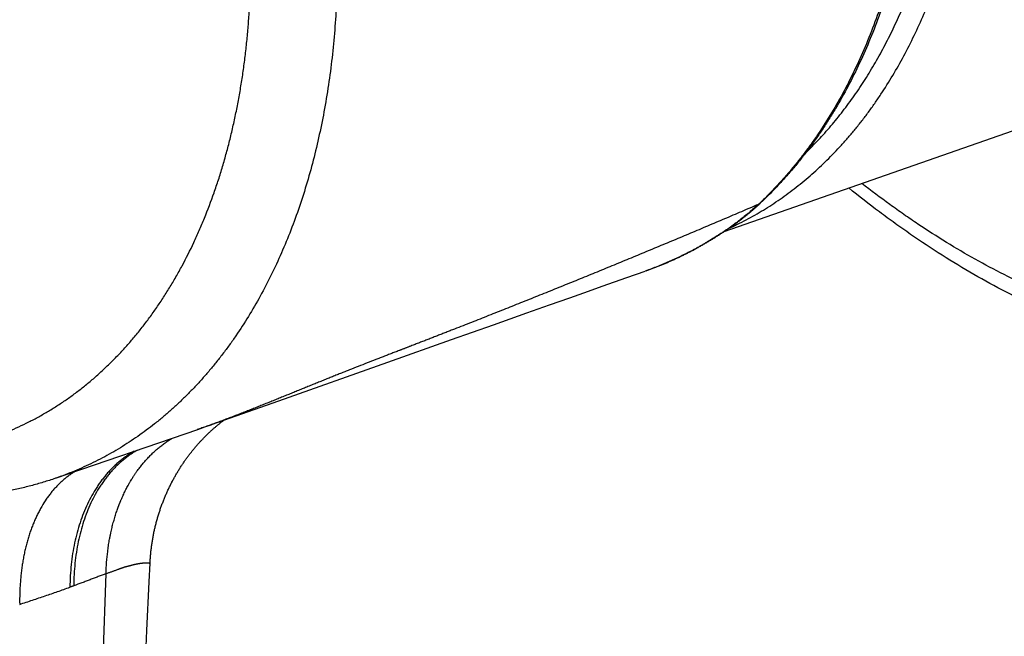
# Model space of a CAD drawing. Header units: millimetres. Extents: x -80 to 507, y -62 to 325.
# Tile 8 of 26: x 131 to 162, y 3 to 22. Entities that reach past the tile are written whole.
import ezdxf

# ---------------------------------------------------------------- set-up
doc = ezdxf.new("R2010")
doc.units = ezdxf.units.MM
doc.header["$LTSCALE"] = 23.1
doc.layers.get('0').update_dxf_attribs({"linetype": 'CONTINUOUS'})

msp = doc.modelspace()

# ---------------------------------------------------------------- linework, layer by layer
at = {"color": 7, "linetype": 'CONTINUOUS'}
for p, q in [((152.82, 15.318), (171.97, 21.992)), ((153.093, 15.506), (153.125, 15.529)), ((153.125, 15.529), (153.155, 15.551)), ((153.155, 15.551), (153.184, 15.572)), ((153.184, 15.572), (153.211, 15.592)), ((153.211, 15.592), (153.237, 15.611)), ((153.237, 15.611), (153.262, 15.63)), ((153.262, 15.63), (153.298, 15.656)), ((153.298, 15.656), (153.332, 15.682)), ((153.332, 15.682), (153.359, 15.702)), ((153.06, 15.483), (153.093, 15.506)), ((149.742, 13.861), (150.327, 14.067)), ((150.355, 14.077), (150.327, 14.067)), ((148.973, 13.59), (149.363, 13.727)), ((149.363, 13.727), (149.742, 13.861)), ((147.952, 13.229), (148.54, 13.437)), ((148.54, 13.437), (148.973, 13.59)), ((147.307, 13.001), (147.952, 13.229)), ((145.54, 12.377), (146.596, 12.75)), ((146.596, 12.75), (147.307, 13.001)), ((144.217, 11.908), (145.54, 12.377)), ((142.208, 11.197), (144.217, 11.908)), ((138.774, 9.98), (142.208, 11.197)), ((136.648, 9.226), (138.774, 9.98)), ((136.968, 9.312), (136.987, 9.326)), ((136.987, 9.326), (137.005, 9.34)), ((137.005, 9.34), (137.022, 9.353)), ((137.022, 9.353), (137.038, 9.364)), ((131.726, 7.534), (136.216, 9.075)), ((136.216, 9.075), (136.331, 9.115)), ((136.331, 9.115), (136.44, 9.153)), ((136.44, 9.153), (136.537, 9.187)), ((136.537, 9.187), (136.645, 9.225)), ((136.592, 8.992), (136.611, 9.009)), ((136.611, 9.009), (136.629, 9.026)), ((136.629, 9.026), (136.648, 9.043)), ((136.648, 9.043), (136.666, 9.059)), ((136.666, 9.059), (136.684, 9.075)), ((136.684, 9.075), (136.701, 9.091)), ((136.701, 9.091), (136.719, 9.106)), ((136.719, 9.106), (136.736, 9.121)), ((136.736, 9.121), (136.753, 9.136)), ((136.753, 9.136), (136.769, 9.15)), ((136.769, 9.15), (136.786, 9.164)), ((136.786, 9.164), (136.802, 9.178)), ((136.802, 9.178), (136.818, 9.192)), ((136.818, 9.192), (136.834, 9.205)), ((136.834, 9.205), (136.85, 9.218)), ((136.85, 9.218), (136.865, 9.23)), ((136.865, 9.23), (136.881, 9.243)), ((136.881, 9.243), (136.896, 9.255)), ((136.896, 9.255), (136.911, 9.267)), ((136.911, 9.267), (136.925, 9.278)), ((136.925, 9.278), (136.94, 9.29)), ((136.94, 9.29), (136.954, 9.301)), ((136.954, 9.301), (136.968, 9.312)), ((136.295, 8.693), (136.309, 8.708)), ((136.309, 8.708), (136.324, 8.723)), ((136.324, 8.723), (136.338, 8.739)), ((136.338, 8.739), (136.352, 8.754)), ((136.352, 8.754), (136.366, 8.768)), ((136.366, 8.768), (136.38, 8.783)), ((136.38, 8.783), (136.394, 8.797)), ((136.394, 8.797), (136.408, 8.812)), ((136.408, 8.812), (136.422, 8.826)), ((136.422, 8.826), (136.435, 8.839)), ((136.435, 8.839), (136.449, 8.853)), ((136.449, 8.853), (136.462, 8.867)), ((136.462, 8.867), (136.476, 8.88)), ((136.476, 8.88), (136.489, 8.893)), ((136.489, 8.893), (136.502, 8.906)), ((136.502, 8.906), (136.515, 8.919)), ((136.515, 8.919), (136.528, 8.931)), ((136.528, 8.931), (136.541, 8.944)), ((136.541, 8.944), (136.554, 8.956)), ((136.554, 8.956), (136.573, 8.974)), ((136.573, 8.974), (136.592, 8.992)), ((136.027, 8.38), (136.042, 8.399)), ((136.042, 8.399), (136.057, 8.418)), ((136.057, 8.418), (136.073, 8.436)), ((136.073, 8.436), (136.088, 8.455)), ((136.088, 8.455), (136.103, 8.473)), ((136.103, 8.473), (136.118, 8.491)), ((136.118, 8.491), (136.133, 8.509)), ((136.133, 8.509), (136.148, 8.527)), ((136.148, 8.527), (136.163, 8.544)), ((136.163, 8.544), (136.178, 8.561)), ((136.178, 8.561), (136.193, 8.579)), ((136.193, 8.579), (136.208, 8.595)), ((136.208, 8.595), (136.222, 8.612)), ((136.222, 8.612), (136.237, 8.629)), ((136.237, 8.629), (136.252, 8.645)), ((136.252, 8.645), (136.266, 8.661)), ((136.266, 8.661), (136.281, 8.677)), ((136.281, 8.677), (136.295, 8.693)), ((135.797, 8.071), (135.812, 8.093)), ((135.812, 8.093), (135.827, 8.114)), ((135.827, 8.114), (135.843, 8.136)), ((135.843, 8.136), (135.858, 8.157)), ((135.858, 8.157), (135.873, 8.179)), ((135.873, 8.179), (135.889, 8.2)), ((135.889, 8.2), (135.904, 8.22)), ((135.904, 8.22), (135.92, 8.241)), ((135.92, 8.241), (135.935, 8.261)), ((135.935, 8.261), (135.95, 8.282)), ((135.95, 8.282), (135.966, 8.302)), ((135.966, 8.302), (135.981, 8.322)), ((135.981, 8.322), (135.996, 8.341)), ((135.996, 8.341), (136.012, 8.361)), ((136.012, 8.361), (136.027, 8.38)), ((135.586, 7.745), (135.6, 7.77)), ((135.6, 7.77), (135.615, 7.794)), ((135.615, 7.794), (135.63, 7.818)), ((135.63, 7.818), (135.645, 7.842)), ((135.645, 7.842), (135.66, 7.865)), ((135.66, 7.865), (135.675, 7.889)), ((135.675, 7.889), (135.69, 7.912)), ((135.69, 7.912), (135.705, 7.935)), ((135.705, 7.935), (135.72, 7.958)), ((135.72, 7.958), (135.736, 7.981)), ((135.736, 7.981), (135.751, 8.004)), ((135.751, 8.004), (135.766, 8.026)), ((135.766, 8.026), (135.781, 8.049)), ((135.781, 8.049), (135.797, 8.071)), ((135.414, 7.442), (135.428, 7.468)), ((135.428, 7.468), (135.442, 7.494)), ((135.442, 7.494), (135.456, 7.52)), ((135.456, 7.52), (135.47, 7.545)), ((135.47, 7.545), (135.484, 7.571)), ((135.484, 7.571), (135.498, 7.596)), ((135.498, 7.596), (135.513, 7.622)), ((135.513, 7.622), (135.527, 7.647)), ((135.527, 7.647), (135.542, 7.672)), ((135.542, 7.672), (135.556, 7.696)), ((135.556, 7.696), (135.571, 7.721)), ((135.571, 7.721), (135.586, 7.745)), ((135.262, 7.133), (135.274, 7.16)), ((135.274, 7.16), (135.287, 7.188)), ((135.287, 7.188), (135.3, 7.215)), ((135.3, 7.215), (135.313, 7.242)), ((135.313, 7.242), (135.326, 7.269)), ((135.326, 7.269), (135.339, 7.296)), ((135.339, 7.296), (135.353, 7.323)), ((135.353, 7.323), (135.366, 7.349)), ((135.366, 7.349), (135.38, 7.376)), ((135.4, 7.416), (135.414, 7.442)), ((135.13, 6.823), (135.142, 6.851)), ((135.142, 6.851), (135.153, 6.88)), ((135.153, 6.88), (135.165, 6.909)), ((135.165, 6.909), (135.176, 6.937)), ((135.176, 6.937), (135.188, 6.965)), ((135.188, 6.965), (135.2, 6.993)), ((135.2, 6.993), (135.212, 7.021)), ((135.212, 7.021), (135.224, 7.049)), ((135.224, 7.049), (135.237, 7.077)), ((135.237, 7.077), (135.249, 7.105)), ((135.249, 7.105), (135.262, 7.133)), ((135.014, 6.501), (135.024, 6.531)), ((135.024, 6.531), (135.034, 6.561)), ((135.034, 6.561), (135.044, 6.59)), ((135.044, 6.59), (135.054, 6.62)), ((135.054, 6.62), (135.065, 6.649)), ((135.065, 6.649), (135.075, 6.678)), ((135.075, 6.678), (135.086, 6.707)), ((135.086, 6.707), (135.097, 6.736)), ((135.097, 6.736), (135.108, 6.765)), ((135.108, 6.765), (135.119, 6.794)), ((135.119, 6.794), (135.13, 6.823)), ((134.924, 6.201), (134.932, 6.232)), ((134.932, 6.232), (134.94, 6.262)), ((134.94, 6.262), (134.949, 6.292)), ((134.949, 6.292), (134.958, 6.322)), ((134.958, 6.322), (134.967, 6.352)), ((134.967, 6.352), (134.976, 6.382)), ((134.976, 6.382), (134.985, 6.412)), ((134.985, 6.412), (134.995, 6.442)), ((134.995, 6.442), (135.004, 6.472)), ((135.004, 6.472), (135.014, 6.501)), ((134.848, 5.895), (134.855, 5.926)), ((134.855, 5.926), (134.862, 5.956)), ((134.862, 5.956), (134.869, 5.987)), ((134.869, 5.987), (134.876, 6.018)), ((134.876, 6.018), (134.884, 6.049)), ((134.884, 6.049), (134.891, 6.079)), ((134.891, 6.079), (134.899, 6.11)), ((134.899, 6.11), (134.907, 6.14)), ((134.907, 6.14), (134.915, 6.171)), ((134.915, 6.171), (134.924, 6.201)), ((134.787, 5.583), (134.793, 5.614)), ((134.793, 5.614), (134.798, 5.646)), ((134.798, 5.646), (134.804, 5.677)), ((134.804, 5.677), (134.81, 5.708)), ((134.81, 5.708), (134.816, 5.739)), ((134.816, 5.739), (134.822, 5.771)), ((134.822, 5.771), (134.828, 5.802)), ((134.828, 5.802), (134.834, 5.833)), ((134.834, 5.833), (134.841, 5.864)), ((134.841, 5.864), (134.848, 5.895)), ((134.743, 5.268), (134.747, 5.3)), ((134.747, 5.3), (134.751, 5.331)), ((134.751, 5.331), (134.755, 5.363)), ((134.755, 5.363), (134.759, 5.394)), ((134.759, 5.394), (134.763, 5.426)), ((134.763, 5.426), (134.768, 5.457)), ((134.768, 5.457), (134.772, 5.489)), ((134.772, 5.489), (134.777, 5.52)), ((134.777, 5.52), (134.782, 5.552)), ((134.782, 5.552), (134.787, 5.583)), ((134.715, 4.95), (134.717, 4.982)), ((134.717, 4.982), (134.719, 5.014)), ((134.719, 5.014), (134.722, 5.046)), ((134.722, 5.046), (134.724, 5.078)), ((134.724, 5.078), (134.727, 5.109)), ((134.727, 5.109), (134.73, 5.141)), ((134.73, 5.141), (134.733, 5.173)), ((134.733, 5.173), (134.736, 5.205)), ((134.736, 5.205), (134.739, 5.236)), ((134.739, 5.236), (134.743, 5.268)), ((134.682, 4.273), (134.71, 4.855)), ((134.71, 4.855), (134.711, 4.886)), ((134.711, 4.886), (134.713, 4.918)), ((134.713, 4.918), (134.715, 4.95))]:
    msp.add_line(p, q, dxfattribs=at)
at = {"color": 9, "linetype": 'CONTINUOUS'}
msp.add_line((131.122, -59.729), (133.324, 4.531), dxfattribs=at)
at = {"color": 7, "linetype": 'CONTINUOUS'}
for points in [[(153.359, 15.702), (153.376, 15.715), (153.393, 15.728), (153.409, 15.74), (153.426, 15.753), (153.442, 15.766), (153.458, 15.779), (153.475, 15.792), (153.491, 15.805), (153.507, 15.818), (153.524, 15.831), (153.54, 15.844), (153.556, 15.857), (153.572, 15.87), (153.589, 15.884), (153.605, 15.897), (153.621, 15.91), (153.637, 15.924), (153.653, 15.937), (153.669, 15.951), (153.685, 15.965), (153.701, 15.978), (153.717, 15.992), (153.733, 16.006), (153.749, 16.02), (153.765, 16.034), (153.781, 16.048), (153.797, 16.062), (153.813, 16.076), (153.829, 16.09), (153.845, 16.104), (153.86, 16.118), (153.876, 16.132), (153.892, 16.147), (153.907, 16.161), (153.923, 16.176), (153.939, 16.19), (153.954, 16.204)], [(150.355, 14.077), (150.382, 14.087), (150.409, 14.096), (150.436, 14.106), (150.463, 14.116), (150.49, 14.126), (150.518, 14.136), (150.545, 14.146), (150.572, 14.157), (150.6, 14.167), (150.627, 14.178), (150.654, 14.188), (150.682, 14.199), (150.709, 14.21), (150.737, 14.221), (150.764, 14.232), (150.792, 14.243), (150.819, 14.254), (150.846, 14.265), (150.873, 14.276), (150.9, 14.287), (150.927, 14.298), (150.954, 14.31), (150.981, 14.321), (151.007, 14.332), (151.033, 14.343), (151.06, 14.355), (151.086, 14.366), (151.113, 14.378), (151.139, 14.389), (151.165, 14.401), (151.192, 14.413), (151.218, 14.425), (151.244, 14.437), (151.27, 14.449), (151.297, 14.461), (151.323, 14.473), (151.349, 14.485), (151.375, 14.498), (151.401, 14.51), (151.427, 14.522), (151.453, 14.535), (151.479, 14.547), (151.505, 14.56), (151.531, 14.573), (151.557, 14.586), (151.583, 14.599), (151.609, 14.611), (151.635, 14.624), (151.661, 14.637), (151.686, 14.651), (151.712, 14.664), (151.738, 14.677), (151.763, 14.69), (151.789, 14.704), (151.815, 14.717), (151.84, 14.731), (151.866, 14.745), (151.892, 14.758), (151.917, 14.772), (151.943, 14.786), (151.968, 14.8), (151.994, 14.814), (152.019, 14.828), (152.044, 14.842), (152.07, 14.856), (152.095, 14.871), (152.12, 14.885), (152.145, 14.899), (152.17, 14.914), (152.195, 14.928), (152.22, 14.943), (152.245, 14.957), (152.27, 14.972), (152.295, 14.987), (152.32, 15.001), (152.345, 15.016), (152.37, 15.031), (152.395, 15.046), (152.419, 15.061), (152.444, 15.077), (152.469, 15.092), (152.494, 15.107), (152.519, 15.123), (152.543, 15.138), (152.568, 15.154), (152.593, 15.169), (152.618, 15.185), (152.642, 15.201), (152.667, 15.217), (152.692, 15.233), (152.717, 15.249), (152.741, 15.266), (152.766, 15.282), (152.791, 15.298), (152.815, 15.315), (152.839, 15.331), (152.863, 15.347), (152.886, 15.362), (152.908, 15.377), (152.929, 15.392), (152.949, 15.406), (152.969, 15.419), (152.988, 15.432), (153.007, 15.445), (153.025, 15.458), (153.06, 15.483)], [(135.38, 7.376), (135.393, 7.402), (135.4, 7.416)], [(133.999, -10.459), (134.13, -7.618), (134.197, -6.178), (134.265, -4.725), (134.333, -3.259), (134.401, -1.78), (134.471, -0.287), (134.541, 1.219), (134.611, 2.739), (134.682, 4.273)]]:
    msp.add_lwpolyline(points, dxfattribs=at)
for points, knots in [([(134.554, 58.193), (134.665, 58.232), (134.888, 58.307), (135.226, 58.408), (135.568, 58.497), (135.913, 58.575), (136.262, 58.642), (136.613, 58.698), (136.967, 58.741), (137.324, 58.774), (137.683, 58.795), (138.045, 58.804), (138.408, 58.802), (138.773, 58.789), (139.14, 58.764), (139.509, 58.728), (139.879, 58.68), (140.25, 58.621), (140.621, 58.551), (140.994, 58.469), (141.367, 58.376), (141.867, 58.237), (142.492, 58.034), (143.112, 57.797), (143.606, 57.586), (143.978, 57.417), (144.349, 57.236), (144.718, 57.045), (145.087, 56.844), (145.578, 56.561), (146.064, 56.258), (146.544, 55.936), (147.025, 55.599), (147.621, 55.153), (148.321, 54.582), (149.01, 53.974), (149.685, 53.33), (150.346, 52.653), (150.991, 51.942), (151.618, 51.2), (152.227, 50.428), (152.816, 49.627), (153.385, 48.799), (153.931, 47.946), (154.455, 47.07), (154.955, 46.171), (155.429, 45.253), (155.878, 44.316), (156.3, 43.363), (156.695, 42.395), (157.06, 41.415), (157.397, 40.424), (157.704, 39.424), (157.981, 38.417), (158.226, 37.406), (158.441, 36.392), (158.623, 35.377), (158.773, 34.364), (158.89, 33.354), (158.975, 32.349), (159.027, 31.351), (159.045, 30.363), (159.031, 29.385), (158.983, 28.421), (158.903, 27.472), (158.789, 26.539), (158.643, 25.626), (158.464, 24.732), (158.253, 23.861), (158.011, 23.014), (157.737, 22.193), (157.432, 21.398), (157.097, 20.633), (156.732, 19.897), (156.403, 19.309), (156.125, 18.854), (155.91, 18.524), (155.689, 18.202), (155.461, 17.889), (155.226, 17.584), (154.985, 17.289), (154.737, 17.004), (154.483, 16.727), (154.222, 16.461), (154.044, 16.289), (153.954, 16.204)], [0, 0, 0, 0, 0.00612, 0.012242, 0.018371, 0.024511, 0.030664, 0.036835, 0.043026, 0.049241, 0.055483, 0.061756, 0.068062, 0.074405, 0.080787, 0.087211, 0.09368, 0.100196, 0.106761, 0.113378, 0.120048, 0.126774, 0.140398, 0.154263, 0.161289, 0.168379, 0.175533, 0.182753, 0.190037, 0.197388, 0.212287, 0.219837, 0.227453, 0.24288, 0.258567, 0.274508, 0.290695, 0.307119, 0.323771, 0.340637, 0.357706, 0.374962, 0.392391, 0.409975, 0.427699, 0.445543, 0.463491, 0.481522, 0.499617, 0.517757, 0.535922, 0.554092, 0.572246, 0.590365, 0.608429, 0.626419, 0.644314, 0.662097, 0.67975, 0.697254, 0.714594, 0.731754, 0.748718, 0.765473, 0.782006, 0.798307, 0.814365, 0.830173, 0.845724, 0.861014, 0.876039, 0.890798, 0.905295, 0.919531, 0.933513, 0.940412, 0.947251, 0.954031, 0.960754, 0.967422, 0.974036, 0.980598, 0.987112, 0.993578, 1, 1, 1, 1]), ([(164.777, 12.082), (164.605, 12.142), (164.261, 12.267), (163.747, 12.468), (163.234, 12.683), (162.549, 12.988), (161.696, 13.406), (160.684, 13.958), (159.681, 14.564), (158.857, 15.109), (158.204, 15.571), (157.549, 16.052), (157.068, 16.429), (156.75, 16.688)], [0, 0, 0, 0, 0.058832, 0.118127, 0.177894, 0.23814, 0.36009, 0.484028, 0.609983, 0.737966, 0.802721, 0.867982, 1, 1, 1, 1]), ([(131.726, 7.534), (131.598, 7.49), (131.341, 7.407), (130.951, 7.296), (130.557, 7.199), (130.292, 7.143), (130.159, 7.118)], [0, 0, 0, 0, 0.249721, 0.499559, 0.749618, 1, 1, 1, 1])]:
    msp.add_open_spline(points, degree=3, knots=knots, dxfattribs=at)
at = {"color": 9, "linetype": 'CONTINUOUS'}
for points, knots in [([(134.554, 58.193), (134.664, 58.232), (134.884, 58.305), (135.217, 58.405), (135.555, 58.493), (135.896, 58.57), (136.239, 58.636), (136.586, 58.69), (136.936, 58.734), (137.289, 58.765), (137.644, 58.786), (138.001, 58.795), (138.361, 58.793), (138.722, 58.779), (139.085, 58.754), (139.45, 58.718), (139.817, 58.67), (140.184, 58.611), (140.553, 58.541), (140.922, 58.459), (141.293, 58.367), (141.663, 58.263), (142.035, 58.148), (142.532, 57.979), (143.153, 57.74), (143.894, 57.412), (144.632, 57.04), (145.365, 56.627), (146.091, 56.173), (146.811, 55.679), (147.521, 55.145), (148.221, 54.573), (148.909, 53.965), (149.584, 53.32), (150.245, 52.641), (150.889, 51.929), (151.517, 51.185), (152.126, 50.411), (152.716, 49.608), (153.285, 48.779), (153.833, 47.923), (154.357, 47.044), (154.857, 46.144), (155.333, 45.222), (155.782, 44.283), (156.205, 43.327), (156.6, 42.357), (156.967, 41.373), (157.304, 40.38), (157.612, 39.377), (157.889, 38.368), (158.135, 37.354), (158.35, 36.338), (158.533, 35.32), (158.683, 34.305), (158.801, 33.292), (158.886, 32.285), (158.938, 31.286), (158.957, 30.296), (158.943, 29.317), (158.895, 28.352), (158.815, 27.402), (158.702, 26.469), (158.556, 25.555), (158.378, 24.662), (158.167, 23.791), (157.925, 22.945), (157.653, 22.125), (157.349, 21.333), (157.015, 20.57), (156.653, 19.837), (156.261, 19.137), (155.91, 18.579), (155.616, 18.151), (155.389, 17.84), (155.156, 17.538), (154.917, 17.245), (154.671, 16.962), (154.419, 16.688), (154.162, 16.424), (153.985, 16.253), (153.896, 16.17)], [0, 0, 0, 0, 0.006047, 0.012097, 0.018155, 0.024223, 0.030307, 0.036408, 0.042532, 0.048681, 0.05486, 0.061071, 0.067317, 0.073602, 0.079929, 0.086301, 0.09272, 0.099189, 0.10571, 0.112286, 0.118918, 0.125608, 0.132359, 0.139171, 0.152985, 0.167061, 0.181405, 0.196022, 0.210913, 0.226079, 0.241517, 0.257222, 0.273189, 0.289409, 0.305873, 0.32257, 0.339486, 0.35661, 0.373925, 0.391415, 0.409066, 0.426857, 0.444772, 0.462792, 0.480896, 0.499066, 0.517282, 0.535522, 0.553767, 0.571997, 0.59019, 0.608327, 0.626388, 0.644353, 0.662203, 0.679921, 0.697486, 0.714884, 0.732097, 0.74911, 0.765908, 0.78248, 0.798813, 0.814896, 0.830722, 0.846283, 0.861574, 0.876591, 0.891333, 0.905801, 0.919999, 0.933932, 0.947608, 0.954353, 0.961038, 0.967666, 0.974236, 0.980753, 0.987217, 0.993632, 1, 1, 1, 1]), ([(152.955, 15.409), (153.049, 15.452), (153.236, 15.541), (153.513, 15.682), (153.786, 15.832), (154.056, 15.991), (154.321, 16.158), (154.583, 16.334), (154.84, 16.519), (155.093, 16.711), (155.342, 16.912), (155.586, 17.121), (155.826, 17.338), (156.061, 17.563), (156.291, 17.796), (156.517, 18.037), (156.737, 18.286), (156.953, 18.542), (157.163, 18.806), (157.368, 19.077), (157.568, 19.355), (157.829, 19.737), (158.14, 20.233), (158.491, 20.853), (158.818, 21.499), (159.121, 22.17), (159.401, 22.865), (159.656, 23.583), (159.886, 24.322), (160.091, 25.082), (160.27, 25.862), (160.424, 26.659), (160.551, 27.473), (160.652, 28.302), (160.726, 29.145), (160.774, 30.001), (160.795, 30.867), (160.789, 31.744), (160.756, 32.629), (160.697, 33.52), (160.611, 34.417), (160.499, 35.318), (160.36, 36.222), (160.196, 37.126), (160.005, 38.029), (159.79, 38.931), (159.549, 39.829), (159.283, 40.722), (158.993, 41.609), (158.68, 42.488), (158.343, 43.357), (157.983, 44.215), (157.601, 45.062), (157.198, 45.894), (156.774, 46.712), (156.329, 47.513), (155.866, 48.297), (155.383, 49.062), (154.883, 49.806), (154.366, 50.529), (153.832, 51.23), (153.284, 51.907), (152.721, 52.559), (152.144, 53.185), (151.555, 53.784), (150.954, 54.355), (150.343, 54.897), (149.722, 55.409), (149.092, 55.891), (148.455, 56.342), (147.812, 56.76), (147.163, 57.145), (146.509, 57.497), (145.853, 57.815), (145.194, 58.098), (144.75, 58.265), (144.528, 58.342)], [0, 0, 0, 0, 0.005961, 0.011934, 0.017922, 0.023929, 0.029957, 0.036009, 0.042088, 0.048197, 0.054337, 0.060513, 0.066725, 0.072977, 0.079271, 0.085608, 0.091991, 0.098421, 0.104901, 0.111432, 0.118015, 0.124652, 0.138092, 0.151761, 0.165665, 0.17981, 0.194198, 0.208832, 0.223711, 0.238833, 0.254195, 0.269792, 0.285618, 0.301666, 0.317928, 0.334394, 0.351054, 0.367896, 0.38491, 0.402081, 0.419396, 0.436841, 0.454402, 0.472064, 0.48981, 0.507625, 0.525493, 0.543398, 0.561323, 0.579252, 0.597168, 0.615054, 0.632895, 0.650673, 0.668374, 0.685981, 0.703479, 0.720853, 0.73809, 0.755174, 0.772093, 0.788835, 0.805388, 0.821741, 0.837885, 0.85381, 0.869508, 0.884974, 0.900202, 0.915188, 0.92993, 0.944427, 0.958679, 0.972689, 0.98646, 1, 1, 1, 1]), ([(155.381, 17.786), (155.451, 17.853), (155.589, 17.99), (155.791, 18.201), (155.989, 18.418), (156.25, 18.717), (156.565, 19.106), (156.924, 19.596), (157.267, 20.108), (157.592, 20.643), (157.898, 21.2), (158.186, 21.777), (158.454, 22.375), (158.703, 22.992), (158.933, 23.628), (159.142, 24.282), (159.331, 24.952), (159.5, 25.638), (159.647, 26.339), (159.774, 27.054), (159.879, 27.783), (159.963, 28.523), (160.026, 29.274), (160.067, 30.036), (160.086, 30.806), (160.084, 31.584), (160.06, 32.369), (160.015, 33.16), (159.948, 33.956), (159.859, 34.756), (159.75, 35.558), (159.619, 36.361), (159.467, 37.165), (159.295, 37.968), (159.101, 38.77), (158.888, 39.568), (158.655, 40.363), (158.402, 41.153), (158.129, 41.936), (157.838, 42.712), (157.528, 43.481), (157.2, 44.239), (156.854, 44.988), (156.491, 45.725), (156.111, 46.45), (155.715, 47.162), (155.304, 47.859), (154.877, 48.541), (154.436, 49.207), (153.981, 49.856), (153.512, 50.487), (153.031, 51.1), (152.538, 51.692), (152.033, 52.265), (151.518, 52.816), (150.992, 53.345), (150.458, 53.851), (149.915, 54.334), (149.364, 54.794), (148.806, 55.228), (148.241, 55.637), (147.671, 56.021), (147.097, 56.378), (146.518, 56.708), (145.936, 57.011), (145.352, 57.287), (144.766, 57.534), (144.372, 57.682), (144.175, 57.75)], [0, 0, 0, 0, 0.006141, 0.01232, 0.018539, 0.024799, 0.037448, 0.050278, 0.0633, 0.076521, 0.089947, 0.103584, 0.117436, 0.131503, 0.145789, 0.160293, 0.175013, 0.189948, 0.205094, 0.220446, 0.236, 0.25175, 0.267687, 0.283806, 0.300097, 0.31655, 0.333158, 0.349908, 0.366792, 0.383796, 0.40091, 0.418122, 0.435419, 0.452789, 0.470219, 0.487696, 0.505207, 0.522738, 0.540276, 0.557808, 0.57532, 0.5928, 0.610233, 0.627608, 0.64491, 0.662128, 0.679249, 0.696261, 0.713152, 0.729912, 0.746529, 0.762993, 0.779294, 0.795424, 0.811374, 0.827136, 0.842702, 0.858068, 0.873228, 0.888176, 0.90291, 0.917428, 0.931728, 0.94581, 0.959675, 0.973326, 0.986766, 1, 1, 1, 1]), ([(124.069, 51.592), (124.301, 51.511), (124.764, 51.337), (125.45, 51.04), (126.135, 50.707), (126.816, 50.337), (127.492, 49.931), (128.162, 49.49), (128.825, 49.016), (129.48, 48.507), (130.125, 47.966), (130.76, 47.394), (131.383, 46.791), (131.994, 46.158), (132.591, 45.497), (133.173, 44.809), (133.74, 44.094), (134.29, 43.355), (134.822, 42.591), (135.336, 41.806), (135.83, 40.999), (136.304, 40.173), (136.757, 39.329), (137.187, 38.468), (137.596, 37.592), (137.98, 36.702), (138.341, 35.8), (138.678, 34.887), (138.988, 33.966), (139.274, 33.037), (139.533, 32.102), (139.765, 31.162), (139.97, 30.221), (140.148, 29.278), (140.298, 28.336), (140.42, 27.396), (140.514, 26.46), (140.579, 25.529), (140.616, 24.606), (140.624, 23.691), (140.604, 22.787), (140.555, 21.895), (140.478, 21.015), (140.372, 20.151), (140.238, 19.303), (140.077, 18.473), (139.887, 17.662), (139.67, 16.872), (139.427, 16.104), (139.157, 15.36), (138.86, 14.64), (138.539, 13.946), (138.192, 13.278), (137.82, 12.64), (137.49, 12.13), (137.213, 11.737), (137.002, 11.452), (136.784, 11.174), (136.561, 10.905), (136.333, 10.643), (136.099, 10.39), (135.86, 10.145), (135.616, 9.908), (135.367, 9.68), (135.113, 9.461), (134.854, 9.25), (134.591, 9.049), (134.323, 8.856), (134.051, 8.672), (133.774, 8.497), (133.493, 8.331), (133.208, 8.175), (132.919, 8.028), (132.627, 7.89), (132.33, 7.761), (132.03, 7.642), (131.828, 7.569), (131.726, 7.534)], [0, 0, 0, 0, 0.01362, 0.02748, 0.041585, 0.05594, 0.070547, 0.085407, 0.100519, 0.115879, 0.131483, 0.147326, 0.163399, 0.179696, 0.196206, 0.212918, 0.229821, 0.246903, 0.264149, 0.281546, 0.299078, 0.316731, 0.334489, 0.352335, 0.370252, 0.388224, 0.406233, 0.424262, 0.442293, 0.460309, 0.478293, 0.496227, 0.514094, 0.531878, 0.549562, 0.567129, 0.584565, 0.601855, 0.618983, 0.635937, 0.652703, 0.66927, 0.685627, 0.701763, 0.717671, 0.733342, 0.74877, 0.76395, 0.77888, 0.793557, 0.807982, 0.822156, 0.836083, 0.849769, 0.863221, 0.869863, 0.876451, 0.882985, 0.889468, 0.895901, 0.902287, 0.908627, 0.914924, 0.921179, 0.927396, 0.933577, 0.939725, 0.945841, 0.95193, 0.957994, 0.964035, 0.970058, 0.976065, 0.98206, 0.988045, 0.994024, 1, 1, 1, 1]), ([(122.662, 8.981), (122.786, 8.938), (123.034, 8.855), (123.407, 8.743), (123.78, 8.644), (124.153, 8.556), (124.524, 8.481), (124.895, 8.419), (125.264, 8.369), (125.631, 8.331), (125.997, 8.307), (126.361, 8.294), (126.722, 8.294), (127.081, 8.307), (127.437, 8.333), (127.791, 8.371), (128.141, 8.421), (128.489, 8.484), (128.832, 8.56), (129.172, 8.647), (129.508, 8.748), (129.84, 8.86), (130.168, 8.985), (130.491, 9.122), (130.809, 9.271), (131.122, 9.432), (131.43, 9.605), (131.733, 9.79), (132.031, 9.986), (132.323, 10.194), (132.609, 10.413), (132.889, 10.644), (133.163, 10.886), (133.43, 11.138), (133.691, 11.402), (133.946, 11.677), (134.193, 11.961), (134.434, 12.257), (134.667, 12.562), (134.894, 12.878), (135.113, 13.203), (135.324, 13.538), (135.528, 13.882), (135.791, 14.356), (136.036, 14.845), (136.264, 15.349), (136.484, 15.869), (136.686, 16.403), (136.87, 16.949), (137, 17.368), (137.121, 17.794), (137.234, 18.226), (137.338, 18.666), (137.434, 19.112), (137.52, 19.564), (137.597, 20.021), (137.666, 20.484), (137.725, 20.953), (137.775, 21.426), (137.816, 21.904), (137.848, 22.386), (137.871, 22.873), (137.885, 23.363), (137.89, 23.856), (137.885, 24.353), (137.867, 25.022), (137.821, 25.863), (137.729, 26.878), (137.601, 27.898), (137.437, 28.921), (137.238, 29.945), (137.004, 30.967), (136.735, 31.985), (136.432, 32.996), (136.096, 33.997), (135.728, 34.988), (135.328, 35.964), (134.898, 36.923), (134.438, 37.864), (133.951, 38.784), (133.436, 39.681), (132.895, 40.553), (132.422, 41.258), (132.032, 41.808), (131.735, 42.211), (131.432, 42.607), (131.124, 42.995), (130.811, 43.374), (130.492, 43.745), (130.17, 44.107), (129.842, 44.46), (129.511, 44.803), (129.175, 45.138), (128.835, 45.463), (128.492, 45.777), (128.145, 46.082), (127.795, 46.377), (127.441, 46.661), (127.085, 46.935), (126.726, 47.198), (126.365, 47.451), (126.001, 47.692), (125.636, 47.922), (125.268, 48.141), (124.779, 48.416), (124.284, 48.669), (123.785, 48.9), (123.412, 49.061), (123.039, 49.209), (122.788, 49.301), (122.663, 49.344)], [0, 0, 0, 0, 0.00693, 0.013792, 0.020587, 0.027317, 0.033985, 0.040595, 0.047147, 0.053647, 0.060096, 0.066499, 0.072859, 0.079179, 0.085465, 0.09172, 0.097949, 0.104156, 0.110345, 0.116521, 0.12269, 0.128854, 0.13502, 0.141192, 0.147375, 0.153573, 0.159791, 0.166034, 0.172305, 0.17861, 0.184951, 0.191334, 0.197762, 0.204238, 0.210766, 0.217349, 0.22399, 0.230692, 0.237458, 0.244288, 0.251187, 0.258156, 0.265195, 0.272307, 0.286754, 0.294091, 0.301504, 0.31656, 0.324204, 0.331925, 0.339722, 0.347595, 0.355544, 0.363566, 0.371663, 0.379831, 0.38807, 0.396379, 0.404756, 0.413199, 0.421707, 0.430278, 0.438909, 0.447598, 0.456344, 0.465143, 0.482894, 0.500831, 0.518933, 0.537177, 0.555541, 0.574001, 0.592532, 0.611109, 0.629708, 0.648304, 0.666872, 0.685386, 0.703821, 0.722155, 0.740363, 0.758422, 0.77631, 0.785184, 0.794007, 0.802778, 0.811493, 0.820151, 0.828749, 0.837286, 0.845758, 0.854166, 0.862506, 0.870777, 0.878978, 0.887107, 0.895163, 0.903146, 0.911053, 0.918885, 0.926641, 0.934319, 0.941922, 0.949447, 0.956895, 0.971561, 0.978781, 0.985927, 0.992999, 1, 1, 1, 1]), ([(164.399, 12.78), (164.09, 12.888), (163.471, 13.12), (162.553, 13.513), (161.637, 13.953), (160.725, 14.439), (159.819, 14.97), (159.074, 15.448), (158.481, 15.852), (157.887, 16.274), (157.449, 16.604), (157.159, 16.83)], [0, 0, 0, 0, 0.117903, 0.237771, 0.359651, 0.48358, 0.609578, 0.737652, 0.802469, 0.867803, 1, 1, 1, 1]), ([(153.896, 16.17), (153.718, 16.093), (153.361, 15.94), (152.826, 15.712), (152.38, 15.523), (152.024, 15.373), (151.756, 15.26), (151.489, 15.148), (151.221, 15.036), (150.954, 14.924), (150.597, 14.776), (150.15, 14.59), (149.703, 14.405), (149.345, 14.258), (148.988, 14.111), (148.541, 13.929), (148.004, 13.71), (147.467, 13.493), (146.931, 13.277), (146.394, 13.062), (145.857, 12.848), (145.409, 12.671), (145.051, 12.529), (144.783, 12.424), (144.514, 12.318), (144.29, 12.23), (144.111, 12.16), (143.977, 12.108), (143.843, 12.056), (143.709, 12.003), (143.575, 11.951), (143.441, 11.899), (143.307, 11.847), (143.172, 11.795), (143.061, 11.752), (142.971, 11.717), (142.915, 11.695), (142.87, 11.678), (142.837, 11.665), (142.803, 11.652), (142.77, 11.639), (142.736, 11.626), (142.703, 11.614), (142.669, 11.601), (142.636, 11.588), (142.603, 11.575), (142.558, 11.558), (142.48, 11.528), (142.368, 11.485), (142.234, 11.433), (142.099, 11.381), (141.964, 11.329), (141.782, 11.258), (141.553, 11.169), (141.276, 11.061), (141.044, 10.969), (140.88, 10.904), (140.785, 10.867), (140.714, 10.838), (140.642, 10.81), (140.57, 10.781), (140.498, 10.752), (140.402, 10.714), (140.281, 10.665), (140.159, 10.616), (140.061, 10.576), (139.988, 10.547), (139.914, 10.517), (139.84, 10.487), (139.766, 10.457), (139.691, 10.426), (139.616, 10.396), (139.541, 10.366), (139.466, 10.335), (139.366, 10.294), (139.24, 10.243), (139.114, 10.192), (139.012, 10.15), (138.936, 10.119), (138.86, 10.089), (138.758, 10.047), (138.656, 10.006), (138.554, 9.965), (138.477, 9.934), (138.4, 9.903), (138.324, 9.872), (138.247, 9.841), (138.17, 9.811), (138.093, 9.78), (138.016, 9.749), (137.952, 9.724), (137.901, 9.704), (137.85, 9.684), (137.786, 9.658), (137.722, 9.633), (137.671, 9.613), (137.62, 9.593), (137.556, 9.569), (137.48, 9.539), (137.403, 9.51), (137.327, 9.48), (137.25, 9.451), (137.174, 9.422), (137.098, 9.394), (137.022, 9.365), (136.947, 9.337), (136.871, 9.309), (136.796, 9.281), (136.721, 9.254), (136.646, 9.227), (136.571, 9.2), (136.472, 9.165), (136.348, 9.121), (136.249, 9.087), (136.2, 9.07)], [0, 0, 0, 0, 0.030546, 0.061045, 0.091499, 0.106714, 0.121925, 0.137134, 0.152345, 0.167558, 0.182772, 0.213203, 0.243632, 0.258843, 0.27405, 0.304449, 0.33483, 0.365195, 0.395543, 0.425871, 0.456179, 0.48647, 0.501609, 0.516744, 0.531874, 0.546999, 0.554558, 0.562114, 0.569666, 0.577212, 0.584754, 0.592295, 0.599837, 0.607385, 0.614938, 0.618716, 0.622493, 0.62438, 0.626267, 0.628152, 0.630034, 0.631914, 0.63379, 0.635665, 0.637541, 0.639417, 0.641294, 0.645049, 0.652575, 0.660124, 0.667701, 0.675309, 0.682952, 0.698358, 0.713943, 0.729731, 0.737708, 0.741718, 0.745742, 0.749781, 0.753834, 0.757902, 0.761983, 0.770189, 0.778451, 0.782602, 0.786767, 0.790945, 0.795137, 0.799341, 0.803557, 0.807786, 0.812026, 0.816278, 0.820539, 0.829093, 0.837681, 0.841985, 0.846296, 0.850613, 0.854936, 0.863592, 0.867926, 0.872262, 0.876601, 0.880941, 0.88528, 0.88962, 0.893957, 0.898292, 0.902623, 0.904788, 0.906951, 0.911274, 0.915594, 0.917753, 0.91991, 0.924222, 0.92853, 0.932831, 0.937124, 0.941408, 0.945681, 0.949943, 0.95419, 0.958422, 0.96264, 0.966841, 0.971028, 0.975204, 0.979368, 0.98352, 0.991789, 1, 1, 1, 1]), ([(153.896, 16.17), (153.8, 16.08), (153.654, 15.95), (153.452, 15.785), (153.35, 15.705), (153.299, 15.666)], [0, 0, 0, 0, 0.502639, 0.751938, 1, 1, 1, 1]), ([(153.954, 16.204), (153.95, 16.201), (153.941, 16.193), (153.927, 16.184), (153.912, 16.176), (153.901, 16.172), (153.896, 16.17)], [0, 0, 0, 0, 0.246613, 0.494614, 0.745335, 1, 1, 1, 1]), ([(153.299, 15.666), (153.298, 15.666), (153.296, 15.664), (153.293, 15.662), (153.29, 15.66), (153.288, 15.658), (153.285, 15.656), (153.281, 15.653), (153.275, 15.649), (153.266, 15.642), (153.252, 15.631), (153.234, 15.618), (153.205, 15.596), (153.169, 15.57), (153.111, 15.528), (153.038, 15.475), (152.951, 15.414), (152.877, 15.363), (152.818, 15.323), (152.759, 15.283), (152.685, 15.234), (152.566, 15.157), (152.416, 15.063), (152.264, 14.971), (152.142, 14.9), (152.05, 14.848), (151.957, 14.796), (151.864, 14.746), (151.771, 14.696), (151.678, 14.648), (151.583, 14.6), (151.489, 14.553), (151.394, 14.508), (151.299, 14.463), (151.203, 14.419), (151.107, 14.376), (151.011, 14.334), (150.93, 14.3), (150.866, 14.273), (150.817, 14.253), (150.769, 14.233), (150.704, 14.207), (150.622, 14.176), (150.491, 14.126), (150.393, 14.09), (150.327, 14.067)], [0, 0, 0, 0, 0.000999, 0.001997, 0.00299, 0.003984, 0.004978, 0.005972, 0.00796, 0.011935, 0.015909, 0.023856, 0.031799, 0.047675, 0.063539, 0.095229, 0.12687, 0.158464, 0.174244, 0.190014, 0.221522, 0.25299, 0.315809, 0.378484, 0.409771, 0.441027, 0.472253, 0.50345, 0.534622, 0.565769, 0.596892, 0.627994, 0.659076, 0.69014, 0.721188, 0.752221, 0.78324, 0.814249, 0.829747, 0.845239, 0.860727, 0.876211, 0.90717, 0.938119, 1, 1, 1, 1]), ([(153.343, 15.69), (153.339, 15.687), (153.332, 15.682), (153.321, 15.676), (153.312, 15.671), (153.304, 15.668), (153.3, 15.667), (153.298, 15.666)], [0, 0, 0, 0, 0.248279, 0.497257, 0.747614, 0.873538, 1, 1, 1, 1]), ([(133.324, 4.531), (133.327, 4.648), (133.338, 4.882), (133.366, 5.172), (133.397, 5.4), (133.419, 5.541), (133.436, 5.631), (133.444, 5.673), (133.449, 5.701), (133.454, 5.728), (133.46, 5.756), (133.466, 5.783), (133.476, 5.831), (133.497, 5.926), (133.529, 6.06), (133.573, 6.218), (133.612, 6.349), (133.645, 6.451), (133.665, 6.509), (133.678, 6.547), (133.685, 6.565), (133.691, 6.584), (133.698, 6.603), (133.705, 6.622), (133.712, 6.64), (133.719, 6.659), (133.726, 6.678), (133.733, 6.696), (133.74, 6.715), (133.748, 6.733), (133.755, 6.751), (133.762, 6.77), (133.77, 6.788), (133.777, 6.806), (133.787, 6.83), (133.8, 6.861), (133.82, 6.909), (133.847, 6.968), (133.879, 7.038), (133.924, 7.131), (133.97, 7.222), (134.019, 7.312), (134.05, 7.367), (134.075, 7.41), (134.1, 7.454), (134.126, 7.496), (134.152, 7.539), (134.172, 7.57), (134.192, 7.601), (134.213, 7.632), (134.233, 7.663), (134.254, 7.694), (134.275, 7.724), (134.303, 7.764), (134.339, 7.813), (134.398, 7.89), (134.472, 7.984), (134.566, 8.093), (134.662, 8.198), (134.761, 8.298), (134.864, 8.394), (134.969, 8.485), (135.077, 8.571), (135.187, 8.653), (135.272, 8.711), (135.33, 8.747), (135.354, 8.763), (135.373, 8.774), (135.392, 8.786), (135.407, 8.795), (135.416, 8.801)], [0, 0, 0, 0, 0.071244, 0.14142, 0.176088, 0.210464, 0.227541, 0.231798, 0.236051, 0.244542, 0.248781, 0.253015, 0.261468, 0.278317, 0.311779, 0.344927, 0.377757, 0.394052, 0.410267, 0.414308, 0.418344, 0.422375, 0.426402, 0.430424, 0.434439, 0.43845, 0.442457, 0.446458, 0.450454, 0.454446, 0.458432, 0.462413, 0.466389, 0.470361, 0.474328, 0.482245, 0.490141, 0.505875, 0.52153, 0.537106, 0.568023, 0.583365, 0.59863, 0.606233, 0.613817, 0.628931, 0.636459, 0.643969, 0.651461, 0.658936, 0.666392, 0.673829, 0.68125, 0.688653, 0.703407, 0.718091, 0.747257, 0.776167, 0.804832, 0.833267, 0.86149, 0.889515, 0.917359, 0.945042, 0.972581, 0.979447, 0.986306, 0.989733, 0.993156, 1, 1, 1, 1]), ([(134.207, 8.386), (134.169, 8.364), (134.093, 8.319), (133.982, 8.246), (133.873, 8.168), (133.767, 8.085), (133.664, 7.997), (133.564, 7.904), (133.466, 7.806), (133.372, 7.703), (133.281, 7.596), (133.193, 7.484), (133.108, 7.367), (132.998, 7.205), (132.87, 6.992), (132.732, 6.721), (132.608, 6.434), (132.499, 6.134), (132.405, 5.821), (132.327, 5.495), (132.266, 5.159), (132.22, 4.813), (132.191, 4.459), (132.183, 4.22), (132.182, 4.1)], [0, 0, 0, 0, 0.026626, 0.053396, 0.080336, 0.107469, 0.13482, 0.162411, 0.190262, 0.218393, 0.246821, 0.275563, 0.304633, 0.334043, 0.393922, 0.455277, 0.518155, 0.582576, 0.648538, 0.716017, 0.784972, 0.85534, 0.927047, 1, 1, 1, 1]), ([(134.312, 8.422), (134.273, 8.4), (134.198, 8.355), (134.087, 8.282), (133.978, 8.204), (133.873, 8.121), (133.77, 8.033), (133.67, 7.94), (133.573, 7.842), (133.479, 7.739), (133.388, 7.632), (133.3, 7.52), (133.215, 7.404), (133.107, 7.242), (132.979, 7.028), (132.842, 6.758), (132.719, 6.472), (132.611, 6.173), (132.519, 5.86), (132.443, 5.535), (132.382, 5.2), (132.339, 4.855), (132.311, 4.502), (132.304, 4.264), (132.303, 4.144)], [0, 0, 0, 0, 0.02669, 0.053517, 0.080506, 0.107684, 0.135072, 0.162695, 0.190571, 0.218722, 0.247165, 0.275917, 0.304991, 0.334403, 0.39427, 0.455602, 0.518446, 0.582825, 0.648741, 0.716173, 0.78508, 0.855406, 0.927075, 1, 1, 1, 1]), ([(132.34, 7.745), (132.306, 7.724), (132.237, 7.681), (132.138, 7.612), (132.041, 7.537), (131.946, 7.457), (131.855, 7.372), (131.765, 7.282), (131.679, 7.188), (131.595, 7.088), (131.515, 6.984), (131.411, 6.838), (131.313, 6.684), (131.223, 6.523), (131.158, 6.397), (131.097, 6.267), (131.038, 6.133), (130.984, 5.995), (130.932, 5.853), (130.884, 5.708), (130.84, 5.56), (130.799, 5.408), (130.762, 5.253), (130.729, 5.095), (130.699, 4.934), (130.673, 4.77), (130.651, 4.603), (130.633, 4.435), (130.618, 4.263), (130.607, 4.09), (130.597, 3.855), (130.596, 3.678), (130.598, 3.559)], [0, 0, 0, 0, 0.02543, 0.051054, 0.076905, 0.103013, 0.129407, 0.156114, 0.183157, 0.210561, 0.238345, 0.266528, 0.324144, 0.353614, 0.383534, 0.413914, 0.444758, 0.476073, 0.507859, 0.540117, 0.572846, 0.606044, 0.639706, 0.673827, 0.7084, 0.743416, 0.778866, 0.814739, 0.851023, 0.887706, 0.924774, 1, 1, 1, 1]), ([(133.324, 4.531), (133.352, 4.541), (133.394, 4.556), (133.45, 4.575), (133.491, 4.59), (133.531, 4.604), (133.571, 4.618), (133.61, 4.632), (133.648, 4.646), (133.686, 4.659), (133.717, 4.671), (133.742, 4.68), (133.76, 4.687), (133.778, 4.694), (133.793, 4.699), (133.805, 4.704), (133.814, 4.707), (133.823, 4.71), (133.832, 4.714), (133.84, 4.717), (133.849, 4.721), (133.858, 4.724), (133.865, 4.726), (133.871, 4.728), (133.876, 4.73), (133.883, 4.733), (133.892, 4.735), (133.903, 4.739), (133.914, 4.742), (133.925, 4.745), (133.933, 4.747), (133.942, 4.749), (133.95, 4.751), (133.958, 4.753), (133.966, 4.755), (133.974, 4.757), (133.982, 4.759), (133.99, 4.761), (134, 4.764), (134.013, 4.767), (134.029, 4.771), (134.044, 4.775), (134.064, 4.78), (134.088, 4.786), (134.118, 4.794), (134.141, 4.8), (134.16, 4.805), (134.174, 4.809), (134.185, 4.812), (134.194, 4.814), (134.201, 4.816), (134.208, 4.818), (134.214, 4.82), (134.221, 4.821), (134.227, 4.823), (134.234, 4.824), (134.24, 4.826), (134.247, 4.827), (134.253, 4.828), (134.259, 4.83), (134.265, 4.831), (134.271, 4.832), (134.28, 4.834), (134.29, 4.836), (134.302, 4.838), (134.313, 4.84), (134.329, 4.843), (134.348, 4.846), (134.369, 4.85), (134.391, 4.853), (134.418, 4.857), (134.444, 4.86), (134.469, 4.863), (134.486, 4.865), (134.504, 4.866), (134.52, 4.868), (134.536, 4.869), (134.551, 4.869), (134.563, 4.87), (134.572, 4.87), (134.577, 4.87), (134.582, 4.87), (134.585, 4.87), (134.588, 4.87), (134.592, 4.87), (134.595, 4.87), (134.598, 4.87), (134.601, 4.87), (134.605, 4.87), (134.61, 4.87), (134.615, 4.87), (134.621, 4.87), (134.626, 4.869), (134.631, 4.869), (134.638, 4.868), (134.644, 4.868), (134.65, 4.868), (134.655, 4.867), (134.659, 4.867), (134.663, 4.866), (134.667, 4.866), (134.67, 4.866), (134.674, 4.865), (134.677, 4.864), (134.68, 4.864), (134.683, 4.863), (134.686, 4.862), (134.689, 4.862), (134.691, 4.861), (134.694, 4.86), (134.697, 4.859), (134.7, 4.858), (134.702, 4.857), (134.704, 4.856), (134.705, 4.854), (134.706, 4.853), (134.707, 4.853), (134.708, 4.852), (134.709, 4.851), (134.709, 4.85), (134.709, 4.849), (134.709, 4.848), (134.709, 4.848)], [0, 0, 0, 0, 0.06228, 0.092774, 0.12284, 0.152476, 0.181684, 0.210467, 0.238826, 0.266763, 0.294282, 0.307885, 0.321385, 0.334782, 0.348076, 0.354685, 0.361269, 0.367827, 0.374358, 0.380856, 0.387312, 0.393717, 0.400062, 0.40321, 0.406339, 0.412546, 0.418689, 0.42478, 0.43682, 0.442768, 0.448666, 0.454517, 0.460326, 0.466096, 0.47183, 0.477532, 0.483205, 0.488849, 0.494465, 0.505612, 0.516645, 0.527565, 0.538372, 0.559644, 0.580462, 0.600826, 0.610837, 0.620735, 0.63052, 0.635369, 0.640187, 0.644972, 0.649718, 0.654422, 0.659078, 0.663679, 0.668227, 0.672727, 0.677188, 0.681615, 0.686011, 0.690374, 0.694707, 0.703274, 0.71171, 0.720013, 0.728185, 0.744135, 0.759563, 0.774472, 0.788865, 0.816118, 0.828984, 0.841349, 0.853216, 0.864587, 0.875468, 0.885861, 0.895769, 0.900543, 0.905196, 0.907478, 0.90973, 0.911953, 0.914147, 0.91631, 0.918444, 0.920548, 0.922621, 0.926677, 0.930614, 0.934435, 0.938142, 0.941735, 0.945214, 0.951829, 0.954966, 0.957988, 0.960897, 0.963691, 0.966372, 0.96894, 0.971398, 0.973748, 0.97599, 0.978124, 0.98015, 0.982066, 0.983875, 0.985579, 0.988676, 0.990073, 0.991371, 0.993692, 0.994721, 0.995666, 0.99653, 0.99732, 0.998048, 0.998726, 0.99937, 1, 1, 1, 1]), ([(133.324, 4.531), (133.24, 4.498), (133.115, 4.45), (132.947, 4.385), (132.82, 4.337), (132.692, 4.289), (132.52, 4.224), (132.39, 4.176), (132.303, 4.144)], [0, 0, 0, 0, 0.245699, 0.369637, 0.49429, 0.619654, 0.74573, 1, 1, 1, 1]), ([(130.598, 3.559), (130.666, 3.582), (130.802, 3.626), (131.004, 3.694), (131.204, 3.762), (131.403, 3.829), (131.6, 3.897), (131.859, 3.986), (132.053, 4.054), (132.182, 4.1)], [0, 0, 0, 0, 0.128226, 0.255549, 0.381959, 0.507446, 0.632002, 0.755619, 1, 1, 1, 1]), ([(132.303, 4.144), (132.298, 4.142), (132.288, 4.138), (132.275, 4.133), (132.265, 4.13), (132.255, 4.126), (132.245, 4.122), (132.235, 4.119), (132.225, 4.115), (132.212, 4.11), (132.197, 4.105), (132.187, 4.101), (132.182, 4.1)], [0, 0, 0, 0, 0.125116, 0.250148, 0.312618, 0.375055, 0.499896, 0.562331, 0.624792, 0.749785, 0.874851, 1, 1, 1, 1])]:
    msp.add_open_spline(points, degree=3, knots=knots, dxfattribs=at)

doc.saveas('drawing.dxf')
